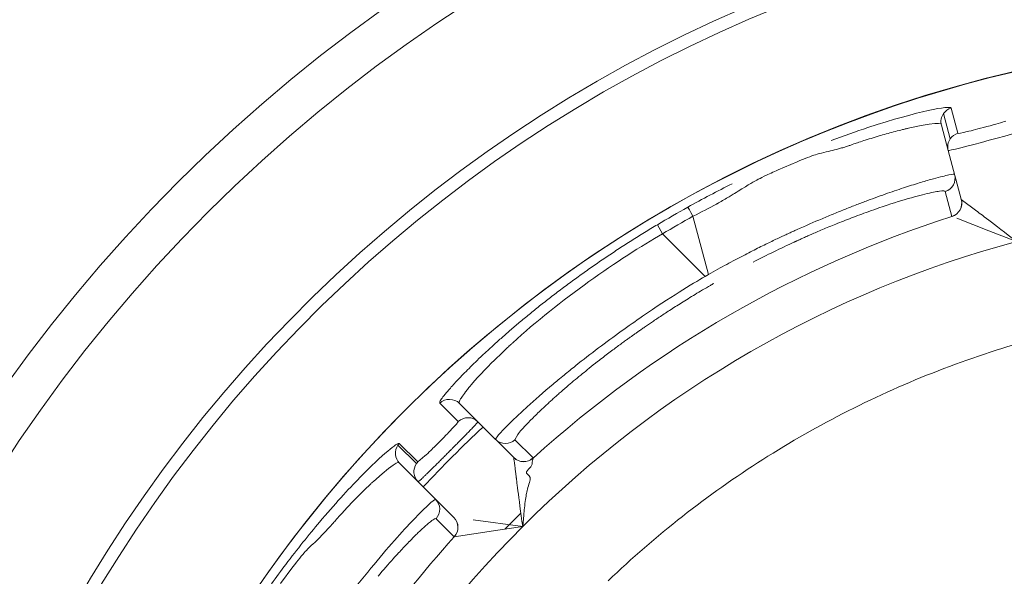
# Model space of a CAD drawing. Extents: x 0 to 283, y 0 to 196.
# Tile 20 of 30: x 225.54 to 229.03, y 107.71 to 109.68. Entities that reach past the tile are written whole.
import ezdxf

# ---------------------------------------------------------------- set-up
doc = ezdxf.new("R2010")
doc.units = 0
doc.layers.get('0').update_dxf_attribs({"linetype": 'CONTINUOUS'})
doc.layers.get('DEFPOINTS').update_dxf_attribs({"linetype": 'CONTINUOUS'})
doc.layers.add('TANGENT EDGES', color=7, linetype='CONTINUOUS', lineweight=0)
doc.layers.add('VISIBLE', color=255, linetype='CONTINUOUS', lineweight=0)
doc.styles.add('SANSSERIF', font='sanss___.ttf')
doc.dimstyles.new('ISO-25', dxfattribs={"dimtxt": 2.5, "dimasz": 2.5, "dimexe": 1.25, "dimexo": 1, "dimgap": 0.6, "dimtad": 1, "dimdec": 1, "dimzin": 9, "dimdsep": 46, "dimtxsty": 'SANSSERIF', "dimcen": 0.75, "dimadec": 1, "dimazin": 0, "dimtfac": 1, "dimtdec": 1, "dimtmove": 0, "dimatfit": 3, "dimfxl": 1, "dimarcsym": 0})
doc.dimstyles.new('ISO-25$4', dxfattribs={"dimtxt": 2.5, "dimasz": 2.5, "dimexe": 1.25, "dimexo": 1, "dimgap": 0.6, "dimtad": 1, "dimtih": 1, "dimtoh": 1, "dimdec": 1, "dimlfac": 4, "dimzin": 1, "dimdsep": 46, "dimtxsty": 'SANSSERIF', "dimcen": 0, "dimadec": 1, "dimazin": 0, "dimtfac": 1, "dimtdec": 1, "dimtofl": 0, "dimtmove": 0, "dimatfit": 3, "dimfxl": 1, "dimarcsym": 0})

# ---------------------------------------------------------------- blocks, each defined once
blk = doc.blocks.new('*D105')
at = {"color": 0, "lineweight": -2, "transparency": 16777216}
for p, q in [((244.1758, 109.7441), (227.7638, 112.0227)), ((276.2331, 109.7441), (244.1758, 109.7441))]:
    blk.add_line(p, q, dxfattribs=at)
at = {"color": 0, "transparency": 16777216}
blk.add_solid([(227.8784, 112.8481), (227.6492, 111.1972), (222.8113, 112.7102)], dxfattribs=at)
at = {"layer": 'DEFPOINTS', "color": 0, "transparency": 16777216}
for p in [(205.3785, 115.1306), (222.8113, 112.7102)]:
    blk.add_point(p, dxfattribs=at)
at = {"color": 0, "transparency": 16777216, "insert": (260.8045, 114.1745), "char_height": 5, "attachment_point": 5, "style": 'SANSSERIF'}
blk.add_mtext('R35.2 (2x)', dxfattribs=at)
blk = doc.blocks.new('*D112')
at = {"color": 0, "lineweight": -2, "transparency": 16777216}
for p, q in [((236.193, 113.8198), (239.0704, 117.9089)), ((233.3156, 109.7307), (226.8414, 100.5303)), ((192.8658, 52.2475), (223.964, 96.4412))]:
    blk.add_line(p, q, dxfattribs=at)
at = {"color": 0, "transparency": 16777216}
for points in [[(235.5115, 114.2994), (236.8745, 113.3402), (233.3156, 109.7307)], [(223.2825, 96.9208), (224.6455, 95.9617), (226.8414, 100.5303)]]:
    blk.add_solid(points, dxfattribs=at)
at = {"layer": 'DEFPOINTS', "color": 0, "transparency": 16777216}
for p in [(233.3156, 109.7307), (226.8414, 100.5303)]:
    blk.add_point(p, dxfattribs=at)
at = {"color": 0, "transparency": 16777216, "insert": (195.6717, 62.861), "char_height": 5, "attachment_point": 5, "rotation": 54.8667, "style": 'SANSSERIF'}
blk.add_mtext('∅22.5', dxfattribs=at)

msp = doc.modelspace()

# ---------------------------------------------------------------- linework, layer by layer
at = {"layer": 'TANGENT EDGES'}
for p, q in [((228.8349, 109.261), (228.8109, 109.3506)), ((228.8621, 109.2803), (228.8376, 109.3698)), ((228.8739, 109.0466), (228.874, 109.0464)), ((227.9792, 108.7807), (227.9241, 108.9865)), ((227.7983, 108.9567), (227.8163, 108.9243)), ((227.967, 108.7736), (227.8163, 108.9243)), ((227.9792, 108.7807), (227.967, 108.7736)), ((227.0928, 108.2589), (227.0276, 108.3248)), ((226.9452, 108.1101), (226.8796, 108.1757)), ((226.9502, 108.1162), (226.8842, 108.1814)), ((227.0127, 107.9842), (226.9961, 107.9725)), ((227.0789, 107.8508), (227.0143, 107.9152)), ((227.0789, 107.8508), (227.0791, 107.8507))]:
    msp.add_line(p, q, dxfattribs=at)
for centre, radius, start, end in [((230.0785, 105.1305), 4.9555, 90, 176.2396), ((230.0785, 105.1305), 4.4848, 0, 145), ((228.8519, 109.3219), 0.05, 145.0125, 194.9478), ((228.8759, 109.2323), 0.05, 106.0252, 145), ((228.8759, 109.2323), 0.05, 145, 195), ((228.8256, 109.0337), 0.05, 287.7863, 15), ((228.8258, 109.0335), 0.05, 287.7949, 15), ((230.0785, 105.1305), 3.8992, 105, 135), ((226.9205, 108.1471), 0.05, 145.0312, 224.948), ((227.2602, 108.2317), 0.05, 225.0123, 269.9889), ((227.3247, 108.1672), 0.05, 225, 312.2136), ((227.3248, 108.1669), 0.05, 225, 312.1871), ((226.9773, 107.9488), 0.05, 317.7589, 44.9605), ((230.0785, 105.1305), 3.8992, 135, 165), ((227.0418, 107.8843), 0.05, 317.8483, 44.9931), ((230.0785, 105.1305), 4.0491, 137.7949, 145)]:
    msp.add_arc(centre, radius, start, end, dxfattribs=at)
for centre, major_axis, ratio, start_param, end_param in [((227.9296, 108.9748), (-0.024, 0.0438), 0.015514, -1.30897, -0.033518), ((229.9053, 105.4304), (-3.6497, -2.1072), 0.965926, -1.585559, -1.556034), ((226.2277, 107.0761), (0.7868, 0.839), 0.035011, 0.005108, 0.099294), ((226.4394, 107.1372), (0.5772, 0.7725), 0.070001, 0.519887, 0.609543), ((226.4394, 107.1372), (0.5772, 0.7725), 0.070001, 0.609543, 0.657806), ((226.5002, 107.1478), (0.5148, 0.7484), 0.100375, 0.654005, 0.790535)]:
    msp.add_ellipse(centre, major_axis=major_axis, ratio=ratio, start_param=start_param, end_param=end_param, dxfattribs=at)
for points, knots in [([(228.4184, 109.2198), (228.4274, 109.2219), (228.4368, 109.2244), (228.4516, 109.2287), (228.4566, 109.2302), (228.4668, 109.2334), (228.4764, 109.2365), (228.4786, 109.2372), (228.4843, 109.2392), (228.4987, 109.2442), (228.5045, 109.2462), (228.5179, 109.2507), (228.5296, 109.2546), (228.551, 109.2616), (228.5723, 109.2681), (228.6061, 109.2779), (228.6234, 109.2827), (228.6492, 109.2894), (228.6577, 109.2915), (228.6705, 109.2946), (228.6747, 109.2956), (228.683, 109.2975), (228.6836, 109.2977), (228.8141, 109.3264), (228.803, 109.3112), (228.8036, 109.309)], [0.4375, 0.4375, 0.4375, 0.4375, 0.46875, 0.46875, 0.484375, 0.484375, 0.5, 0.5, 0.53125, 0.53125, 0.546875, 0.546875, 0.5625, 0.5625, 0.625, 0.625, 0.6875, 0.6875, 0.71875, 0.71875, 0.734375, 0.734375, 0.75, 0.75, 0.9999558, 0.9999558, 0.9999558, 0.9999558]), ([(227.0973, 108.3238), (227.0967, 108.3245), (227.096, 108.3255), (227.0969, 108.33), (227.0976, 108.332), (227.0996, 108.3361), (227.1004, 108.3376), (227.1024, 108.3411), (227.1043, 108.3441), (227.1085, 108.3506), (227.113, 108.3569), (227.1216, 108.3681), (227.1264, 108.3742), (227.132, 108.381), (227.1359, 108.3856), (227.1365, 108.3864), (227.1686, 108.4241), (227.2044, 108.4604), (227.2462, 108.5012), (227.2583, 108.5126), (227.2721, 108.5255), (227.2759, 108.5291), (227.2805, 108.5334), (227.2819, 108.5346), (227.2841, 108.5367), (227.2806, 108.5335), (227.4492, 108.6884), (227.6658, 108.8377), (227.8163, 108.9243)], [0, 0, 0, 0, 0.0625, 0.0625, 0.09375, 0.09375, 0.109375, 0.109375, 0.125, 0.125, 0.1875, 0.1875, 0.21875, 0.234375, 0.234375, 0.25, 0.25, 0.375, 0.375, 0.4375, 0.4375, 0.46875, 0.46875, 0.484375, 0.484375, 0.5, 0.5, 1, 1, 1, 1]), ([(227.967, 108.7736), (227.9196, 108.7458), (227.8422, 108.6986), (227.6969, 108.5989), (227.6438, 108.5609), (227.5624, 108.4994), (227.535, 108.4781), (227.4945, 108.4458), (227.4811, 108.435), (227.4546, 108.4133), (227.4377, 108.3991), (227.289, 108.2731), (227.2213, 108.1999), (227.2248, 108.1963)], [0, 0, 0, 0, 0.25, 0.25, 0.375, 0.375, 0.4375, 0.4375, 0.46875, 0.46875, 0.5, 0.5, 1, 1, 1, 1]), ([(227.0276, 108.3248), (227.0272, 108.3254), (227.0271, 108.3264), (227.0275, 108.3277), (227.0278, 108.329), (227.0285, 108.3307), (227.0296, 108.3327), (227.0307, 108.3347), (227.0322, 108.3371), (227.0341, 108.3399), (227.036, 108.3426), (227.0383, 108.3458), (227.041, 108.3492), (227.0436, 108.3527), (227.0467, 108.3565), (227.0502, 108.3607), (227.0537, 108.3649), (227.0575, 108.3695), (227.0618, 108.3743), (227.0661, 108.3792), (227.0708, 108.3845), (227.0759, 108.3901)], [0, 0, 0, 0, 0.0357143, 0.0357143, 0.0357143, 0.0714286, 0.0714286, 0.0714286, 0.1071429, 0.1071429, 0.1071429, 0.1428571, 0.1428571, 0.1428571, 0.1785714, 0.1785714, 0.1785714, 0.2142857, 0.2142857, 0.2142857, 0.25, 0.25, 0.25, 0.25]), ([(226.6386, 107.886), (226.6396, 107.8871), (226.6435, 107.8917), (226.6535, 107.9032), (226.6575, 107.9078), (226.6669, 107.9184), (226.6751, 107.9276), (226.6901, 107.9444), (226.7053, 107.9607), (226.7296, 107.986), (226.7422, 107.9988), (226.7612, 108.0175), (226.7676, 108.0237), (226.777, 108.0327), (226.7802, 108.0357), (226.7865, 108.0415), (226.7869, 108.0419), (226.8855, 108.132), (226.8835, 108.1134), (226.8852, 108.1117)], [0.5000011, 0.5000011, 0.5000011, 0.5000011, 0.53125, 0.53125, 0.546875, 0.546875, 0.5625, 0.5625, 0.625, 0.625, 0.6875, 0.6875, 0.71875, 0.71875, 0.734375, 0.734375, 0.75, 0.75, 0.9999558, 0.9999558, 0.9999558, 0.9999558])]:
    msp.add_open_spline(points, degree=3, knots=knots, dxfattribs=at)
msp.add_open_spline([(227.0276, 108.3248), (227.0463, 108.3425), (227.0791, 108.342), (227.0973, 108.3238)], degree=3, dxfattribs=at)
at = {"layer": 'VISIBLE'}
for p, q in [((228.8036, 109.309), (228.8036, 109.309)), ((228.8036, 109.309), (228.8276, 109.2194)), ((228.8276, 109.2194), (228.8739, 109.0466)), ((228.2259, 109.1507), (228.2933, 109.1798)), ((228.8408, 108.9861), (228.8172, 109.0742)), ((228.874, 109.0464), (228.9288, 109.0047)), ((228.8408, 108.9861), (228.841, 108.9859)), ((228.8582, 108.98), (228.9719, 108.9354)), ((228.9719, 108.9354), (229.0169, 108.9177)), ((229.0169, 108.9177), (229.0693, 108.8969)), ((227.1629, 108.2583), (227.0973, 108.3238)), ((227.1629, 108.2583), (227.2893, 108.1318)), ((227.2938, 108.1947), (227.3035, 108.2134)), ((227.2938, 108.1947), (227.3583, 108.1302)), ((226.975, 108.1374), (226.9502, 108.1162)), ((227.2894, 108.1316), (227.2893, 108.1318)), ((227.3583, 108.1299), (227.3583, 108.1302)), ((226.8852, 108.1117), (226.9508, 108.0461)), ((226.8852, 108.1117), (226.8852, 108.1117)), ((227.3502, 108.0988), (227.3423, 108.0909)), ((227.3549, 108.1089), (227.3502, 108.0988)), ((227.3547, 108.1157), (227.3545, 108.1123)), ((227.3545, 108.1123), (227.3549, 108.1089)), ((227.3583, 108.1299), (227.3547, 108.1157)), ((227.338, 108.0724), (227.344, 108.0674)), ((227.344, 108.0674), (227.3476, 108.0609)), ((226.9508, 108.0461), (227.0772, 107.9197)), ((226.9961, 107.9725), (226.9558, 107.9336)), ((227.0127, 107.9842), (227.0127, 107.9842)), ((227.2584, 107.8785), (227.3147, 107.9351)), ((227.325, 107.9278), (227.3213, 107.8877)), ((227.3269, 107.947), (227.325, 107.9278)), ((226.5962, 107.8419), (226.6386, 107.886)), ((227.0774, 107.9196), (227.0772, 107.9197)), ((227.0772, 107.9197), (227.0772, 107.9197)), ((227.0772, 107.9197), (227.0772, 107.9197)), ((227.3213, 107.8877), (227.1458, 107.9109)), ((227.2656, 107.8795), (227.3213, 107.8877)), ((227.0791, 107.8507), (227.2177, 107.8724)), ((227.2177, 107.8724), (227.2656, 107.8795)), ((226.4639, 107.6858), (226.5078, 107.7447))]:
    msp.add_line(p, q, dxfattribs=at)
for radius in [5.625, 5.475]:
    msp.add_circle((230.0785, 105.1305), radius, dxfattribs=at)
for centre, radius, start, end in [((230.0785, 105.1305), 5, 90, 176.2731), ((230.0785, 105.1305), 4.485, 0, 180), ((228.8518, 109.322), 0.0499, 106.5956, 145.0333), ((228.8519, 109.3219), 0.05, 194.9478, 194.9877), ((228.802, 109.1218), 0.05, 287.7465, 14.9982), ((230.0831, 105.1223), 4.4635, 119.199, 120.7904), ((230.0785, 105.1305), 4.0491, 107.7949, 132.2051), ((230.0785, 105.1305), 4.1737, 119.9045, 120.0956), ((230.0762, 105.1388), 3.5415, 99.9864, 111.2636), ((230.0746, 105.1382), 3.5415, 111.2364, 122.5136), ((227.1275, 108.2229), 0.05, 44.9962, 133.9651), ((230.0716, 105.1367), 4.2408, 132.9661, 137.0201), ((226.9206, 108.1469), 0.0502, 136.5369, 144.876), ((227.2602, 108.2316), 0.05, 269.9914, 312.2632), ((226.9205, 108.1471), 0.05, 224.948, 224.9879), ((226.9861, 108.0815), 0.05, 145, 225), ((226.9861, 108.0815), 0.05, 136.025, 145), ((230.0732, 105.1373), 3.5415, 122.4864, 133.7636), ((226.9773, 107.9488), 0.05, 44.9605, 44.9982), ((227.0421, 107.8842), 0.05, 317.7949, 45)]:
    msp.add_arc(centre, radius, start, end, dxfattribs=at)
for centre, major_axis, ratio, start_param, end_param in [((227.8328, 108.7868), (1.0178, 0.3476), 0.025088, 0.193013, 0.377664), ((227.8528, 108.8003), (0.9975, 0.3344), 0.022988, -0.000811, 0.194091), ((227.8624, 108.729), (0.9545, 0.3447), 0.043182, 0.187689, 0.375487), ((227.7961, 108.7545), (1.0211, 0.3197), 0.035378, 0.001485, 0.187021), ((227.9593, 108.6743), (0.8544, 0.3891), 0.085523, 0.565198, 0.765422), ((227.9309, 108.7114), (0.8819, 0.3591), 0.058779, 0.371684, 0.567779), ((228.078, 108.5927), (0.7504, 0.4234), 0.20425, 1.182049, 1.378483), ((228.0342, 108.6599), (-0.7018, -0.4565), 0.125762, -0.860083, -0.808097), ((228.0517, 108.6834), (-0.7297, -0.4861), 0.114498, -0.808968, -0.758541), ((227.0208, 108.1857), (0.0739, 0.075), 0.029173, -1.14064, -0.765411), ((227.0247, 108.1902), (0.0682, 0.0685), 0.033351, -0.762043, -0.375301), ((228.0646, 108.8435), (-0.77, -0.6485), 0.043389, -0.381732, -0.192908), ((227.0217, 108.1889), (0.0706, 0.0706), 0.044788, 4.741115, 5.135786), ((227.0208, 108.1881), (0.0739, 0.0739), 0.043834, 4.323113, 4.751381), ((227.0192, 108.1847), (-0.0679, -0.0674), 0.03436, 0.828287, 1.183823), ((226.3434, 107.157), (0.6705, 0.758), 0.038037, 0.099781, 0.237986)]:
    msp.add_ellipse(centre, major_axis=major_axis, ratio=ratio, start_param=start_param, end_param=end_param, dxfattribs=at)
for points in [[(228.8376, 109.3698), (228.8334, 109.3793), (228.7253, 109.3603), (228.5428, 109.3005)], [(228.5428, 109.3005), (228.5016, 109.287), (228.4581, 109.2716), (228.4127, 109.2545)], [(228.8942, 109.2863), (228.8756, 109.282), (228.8628, 109.2794), (228.8621, 109.2803)], [(228.3577, 109.2046), (228.3729, 109.2092), (228.4004, 109.2155), (228.4184, 109.2198)], [(228.2933, 109.1798), (228.3182, 109.1902), (228.3432, 109.2002), (228.3577, 109.2046)], [(228.0837, 109.075), (228.1233, 109.1001), (228.1401, 109.1097), (228.1554, 109.1177)], [(228.0624, 109.1014), (228.0104, 109.0755), (227.9579, 109.0479), (227.9056, 109.0186)], [(227.9241, 108.9865), (227.9536, 109.0011), (227.9814, 109.0154), (228.0074, 109.0298)], [(228.9288, 109.0047), (228.9367, 108.9989), (228.9884, 108.9603), (229.0693, 108.8969)], [(226.8842, 108.1814), (226.8811, 108.1837), (226.8666, 108.1744), (226.8432, 108.1547)], [(226.8432, 108.1547), (226.8189, 108.1343), (226.7852, 108.1027), (226.7449, 108.0613)], [(226.7449, 108.0613), (226.7032, 108.0186), (226.6545, 107.9653), (226.602, 107.903)], [(227.3423, 108.0909), (227.3359, 108.0842), (227.3308, 108.0773), (227.338, 108.0724)], [(227.3476, 108.0609), (227.3486, 108.0566), (227.3479, 108.0511), (227.3451, 108.0431)], [(227.3451, 108.0431), (227.3395, 108.0265), (227.3359, 108.012), (227.3339, 108.0003)], [(227.3339, 108.0003), (227.3318, 107.9886), (227.3286, 107.9649), (227.3269, 107.947)], [(226.9558, 107.9336), (226.9221, 107.8994), (226.8725, 107.8456), (226.8164, 107.779)], [(226.602, 107.903), (226.5637, 107.8576), (226.5234, 107.8075), (226.4824, 107.7531)], [(226.5512, 107.7984), (226.562, 107.8099), (226.5827, 107.8292), (226.5962, 107.8419)], [(226.5078, 107.7447), (226.5242, 107.7662), (226.5408, 107.7873), (226.5512, 107.7984)], [(226.4824, 107.7531), (226.4655, 107.7308), (226.4486, 107.7078), (226.4315, 107.6841)]]:
    msp.add_open_spline(points, degree=3, dxfattribs=at)
for points, knots in [([(229.0318, 109.3234), (229.0318, 109.3234), (229.0318, 109.3234), (229.0174, 109.3189), (228.9967, 109.3127), (228.9643, 109.304)], [-0.7500263, -0.7500263, -0.7500263, -0.7500263, -0.75, -0.75, -0.5000049, -0.5000049, -0.5000049, -0.5000049]), ([(228.8276, 109.2194), (228.8281, 109.2177), (228.8972, 109.2353), (229.0489, 109.2759), (229.1178, 109.2953), (229.1174, 109.297)], [0, 0, 0, 0, 0.5, 0.5, 1, 1, 1, 1]), ([(228.9643, 109.304), (228.9319, 109.2952), (228.9128, 109.2906), (228.8942, 109.2863), (228.8942, 109.2863), (228.8942, 109.2863)], [-0.5000049, -0.5000049, -0.5000049, -0.5000049, -0.25, -0.25, -0.2499715, -0.2499715, -0.2499715, -0.2499715]), ([(228.1554, 109.1177), (228.163, 109.1217), (228.1727, 109.1265), (228.1963, 109.1376), (228.2195, 109.148), (228.2259, 109.1507)], [0.18750003, 0.18750003, 0.18750003, 0.18750003, 0.21875, 0.21875, 0.25000002, 0.25000002, 0.25000002, 0.25000002]), ([(228.7757, 109.1194), (228.7625, 109.1158), (228.7476, 109.1114), (228.731, 109.1064), (228.7228, 109.1039), (228.7141, 109.1013), (228.705, 109.0984), (228.696, 109.0955), (228.6865, 109.0925), (228.6767, 109.0893), (228.6668, 109.0861), (228.6566, 109.0827), (228.646, 109.0791), (228.6353, 109.0755), (228.6243, 109.0717), (228.613, 109.0678), (228.6016, 109.0638), (228.5898, 109.0596), (228.5777, 109.0552)], [0.25, 0.25, 0.25, 0.25, 0.3214286, 0.3214286, 0.3214286, 0.3571429, 0.3571429, 0.3571429, 0.3928571, 0.3928571, 0.3928571, 0.4285714, 0.4285714, 0.4285714, 0.4642857, 0.4642857, 0.4642857, 0.5, 0.5, 0.5, 0.5]), ([(228.0074, 109.0298), (228.008, 109.0301), (228.0086, 109.0305), (228.0226, 109.0382), (228.0354, 109.0456), (228.0602, 109.0603), (228.0639, 109.0624), (228.0837, 109.075)], [0.06098538, 0.06098538, 0.06098538, 0.06098538, 0.0625, 0.0625, 0.09375, 0.09375, 0.125, 0.125, 0.125, 0.125]), ([(228.5777, 109.0552), (228.566, 109.051), (228.554, 109.0466), (228.5417, 109.042), (228.5355, 109.0397), (228.5293, 109.0373), (228.523, 109.0349), (228.5166, 109.0325), (228.5103, 109.0301), (228.5038, 109.0276), (228.4973, 109.0251), (228.4908, 109.0225), (228.4842, 109.02), (228.4776, 109.0174), (228.471, 109.0147), (228.4643, 109.012), (228.4508, 109.0067), (228.4371, 109.0011), (228.4232, 108.9954), (228.4093, 108.9897), (228.3952, 108.9838), (228.3809, 108.9778), (228.3522, 108.9657), (228.3228, 108.9529), (228.2928, 108.9395)], [0.5, 0.5, 0.5, 0.5, 0.5357143, 0.5357143, 0.5357143, 0.5535714, 0.5535714, 0.5535714, 0.5714286, 0.5714286, 0.5714286, 0.5892857, 0.5892857, 0.5892857, 0.6071429, 0.6071429, 0.6071429, 0.6428571, 0.6428571, 0.6428571, 0.6785714, 0.6785714, 0.6785714, 0.75, 0.75, 0.75, 0.75]), ([(228.2824, 108.895), (228.2827, 108.8951), (228.283, 108.8953), (228.2833, 108.8954), (228.2836, 108.8956), (228.284, 108.8957), (228.2844, 108.8959), (228.2848, 108.8961), (228.2852, 108.8963), (228.2856, 108.8965), (228.286, 108.8967), (228.2865, 108.8969), (228.287, 108.8971), (228.2875, 108.8973), (228.288, 108.8976), (228.2885, 108.8978), (228.2891, 108.8981), (228.2896, 108.8983), (228.2902, 108.8986), (228.2914, 108.8991), (228.2927, 108.8997), (228.2941, 108.9004), (228.2955, 108.901), (228.297, 108.9017), (228.2986, 108.9024), (228.3002, 108.9031), (228.3019, 108.9039), (228.3037, 108.9047), (228.3056, 108.9056), (228.3075, 108.9064), (228.3095, 108.9073), (228.3115, 108.9082), (228.3136, 108.9092), (228.3159, 108.9102), (228.3203, 108.9122), (228.3252, 108.9143), (228.3304, 108.9166), (228.3331, 108.9178), (228.3358, 108.919), (228.3386, 108.9202), (228.3414, 108.9215), (228.3443, 108.9228), (228.3474, 108.9241), (228.3534, 108.9267), (228.3598, 108.9295), (228.3666, 108.9324), (228.3734, 108.9353), (228.3805, 108.9383), (228.388, 108.9415), (228.3955, 108.9446), (228.4033, 108.9479), (228.4115, 108.9513), (228.4196, 108.9546), (228.4281, 108.9581), (228.4368, 108.9616), (228.4455, 108.9651), (228.4546, 108.9687), (228.4638, 108.9724), (228.4731, 108.976), (228.4826, 108.9797), (228.4923, 108.9834), (228.5117, 108.9908), (228.5319, 108.9982), (228.5524, 109.0055)], [0.25, 0.25, 0.25, 0.25, 0.2544643, 0.2544643, 0.2544643, 0.2589286, 0.2589286, 0.2589286, 0.2633929, 0.2633929, 0.2633929, 0.2678571, 0.2678571, 0.2678571, 0.2723214, 0.2723214, 0.2723214, 0.2767857, 0.2767857, 0.2767857, 0.2857143, 0.2857143, 0.2857143, 0.2946429, 0.2946429, 0.2946429, 0.3035714, 0.3035714, 0.3035714, 0.3125, 0.3125, 0.3125, 0.3214286, 0.3214286, 0.3214286, 0.3392857, 0.3392857, 0.3392857, 0.3482143, 0.3482143, 0.3482143, 0.3571429, 0.3571429, 0.3571429, 0.375, 0.375, 0.375, 0.3928571, 0.3928571, 0.3928571, 0.4107143, 0.4107143, 0.4107143, 0.4285714, 0.4285714, 0.4285714, 0.4464286, 0.4464286, 0.4464286, 0.4642857, 0.4642857, 0.4642857, 0.5, 0.5, 0.5, 0.5]), ([(227.4921, 108.7536), (227.5058, 108.7637), (227.5196, 108.7737), (227.5336, 108.7837), (227.5475, 108.7937), (227.5616, 108.8036), (227.5758, 108.8135), (227.59, 108.8233), (227.6043, 108.8331), (227.6188, 108.8429), (227.6332, 108.8526), (227.6478, 108.8623), (227.6625, 108.8719), (227.6772, 108.8815), (227.692, 108.8911), (227.707, 108.9006), (227.722, 108.9101), (227.737, 108.9195), (227.7523, 108.9288), (227.7675, 108.9382), (227.7828, 108.9475), (227.7983, 108.9567)], [0.75, 0.75, 0.75, 0.75, 0.7857143, 0.7857143, 0.7857143, 0.8214286, 0.8214286, 0.8214286, 0.8571429, 0.8571429, 0.8571429, 0.8928571, 0.8928571, 0.8928571, 0.9285714, 0.9285714, 0.9285714, 0.9642857, 0.9642857, 0.9642857, 1, 1, 1, 1]), ([(228.2928, 108.9395), (228.2892, 108.9379), (228.2852, 108.9361), (228.281, 108.9342), (228.2789, 108.9333), (228.2768, 108.9323), (228.2746, 108.9313), (228.2723, 108.9303), (228.27, 108.9292), (228.2677, 108.9281), (228.2629, 108.926), (228.2579, 108.9236), (228.2527, 108.9212), (228.2474, 108.9188), (228.2419, 108.9162), (228.2361, 108.9134), (228.2302, 108.9107), (228.2241, 108.9078), (228.2178, 108.9048), (228.2114, 108.9017), (228.2048, 108.8985), (228.1978, 108.8952), (228.1909, 108.8918), (228.1837, 108.8883), (228.1762, 108.8846), (228.1688, 108.881), (228.161, 108.8771), (228.153, 108.8731), (228.1449, 108.8691), (228.1366, 108.8649), (228.128, 108.8605), (228.1194, 108.8562), (228.1106, 108.8516), (228.1014, 108.8469), (228.0923, 108.8421), (228.0829, 108.8372), (228.0732, 108.8321), (228.0636, 108.827), (228.0536, 108.8217), (228.0434, 108.8162), (228.023, 108.8052), (228.0016, 108.7933), (227.9792, 108.7807)], [0.75, 0.75, 0.75, 0.75, 0.7678571, 0.7678571, 0.7678571, 0.7767857, 0.7767857, 0.7767857, 0.7857143, 0.7857143, 0.7857143, 0.8035714, 0.8035714, 0.8035714, 0.8214286, 0.8214286, 0.8214286, 0.8392857, 0.8392857, 0.8392857, 0.8571429, 0.8571429, 0.8571429, 0.875, 0.875, 0.875, 0.8928571, 0.8928571, 0.8928571, 0.9107143, 0.9107143, 0.9107143, 0.9285714, 0.9285714, 0.9285714, 0.9464286, 0.9464286, 0.9464286, 0.9642857, 0.9642857, 0.9642857, 1, 1, 1, 1]), ([(227.237, 108.5472), (227.2471, 108.5562), (227.2574, 108.5653), (227.268, 108.5746), (227.2787, 108.5838), (227.2896, 108.5932), (227.3008, 108.6027), (227.312, 108.6122), (227.3235, 108.6219), (227.3354, 108.6316), (227.3472, 108.6414), (227.3593, 108.6512), (227.3717, 108.6612), (227.3842, 108.6712), (227.3969, 108.6813), (227.41, 108.6914), (227.423, 108.7016), (227.4364, 108.7119), (227.4501, 108.7223), (227.4638, 108.7326), (227.4778, 108.7431), (227.4921, 108.7536)], [0.5, 0.5, 0.5, 0.5, 0.5357143, 0.5357143, 0.5357143, 0.5714286, 0.5714286, 0.5714286, 0.6071429, 0.6071429, 0.6071429, 0.6428571, 0.6428571, 0.6428571, 0.6785714, 0.6785714, 0.6785714, 0.7142857, 0.7142857, 0.7142857, 0.75, 0.75, 0.75, 0.75]), ([(227.708, 108.5623), (227.7092, 108.5632), (227.7105, 108.5641), (227.7118, 108.5651), (227.7132, 108.566), (227.7145, 108.567), (227.7159, 108.568), (227.7188, 108.57), (227.7218, 108.5722), (227.725, 108.5744), (227.7283, 108.5767), (227.7317, 108.5791), (227.7353, 108.5816), (227.7389, 108.5841), (227.7427, 108.5868), (227.7467, 108.5896), (227.7507, 108.5923), (227.7549, 108.5953), (227.7593, 108.5983), (227.7637, 108.6013), (227.7683, 108.6045), (227.7732, 108.6078), (227.778, 108.611), (227.783, 108.6145), (227.7883, 108.618), (227.7935, 108.6215), (227.799, 108.6252), (227.8047, 108.629), (227.8104, 108.6327), (227.8163, 108.6367), (227.8224, 108.6407), (227.8285, 108.6447), (227.8349, 108.6489), (227.8415, 108.6531), (227.848, 108.6574), (227.8549, 108.6618), (227.8619, 108.6663), (227.8689, 108.6708), (227.8762, 108.6754), (227.8837, 108.6801), (227.8913, 108.6848), (227.899, 108.6897), (227.907, 108.6946), (227.915, 108.6995), (227.9233, 108.7046), (227.9317, 108.7097), (227.9487, 108.72), (227.9667, 108.7306), (227.9856, 108.7416)], [0.75, 0.75, 0.75, 0.75, 0.7578125, 0.7578125, 0.7578125, 0.765625, 0.765625, 0.765625, 0.78125, 0.78125, 0.78125, 0.796875, 0.796875, 0.796875, 0.8125, 0.8125, 0.8125, 0.828125, 0.828125, 0.828125, 0.84375, 0.84375, 0.84375, 0.859375, 0.859375, 0.859375, 0.875, 0.875, 0.875, 0.890625, 0.890625, 0.890625, 0.90625, 0.90625, 0.90625, 0.921875, 0.921875, 0.921875, 0.9375, 0.9375, 0.9375, 0.953125, 0.953125, 0.953125, 0.96875, 0.96875, 0.96875, 1, 1, 1, 1]), ([(227.5328, 108.429), (227.5474, 108.4409), (227.5651, 108.4551), (227.5864, 108.4717), (227.6006, 108.4828), (227.6141, 108.4931), (227.6266, 108.5026), (227.6391, 108.512), (227.6506, 108.5206), (227.6609, 108.5282), (227.6661, 108.532), (227.6709, 108.5356), (227.6755, 108.5389), (227.6801, 108.5423), (227.6843, 108.5454), (227.6883, 108.5482), (227.6922, 108.551), (227.6958, 108.5537), (227.6991, 108.556), (227.7024, 108.5584), (227.7054, 108.5605), (227.708, 108.5623)], [0.5625, 0.5625, 0.5625, 0.5625, 0.625, 0.625, 0.625, 0.65625, 0.65625, 0.65625, 0.6875, 0.6875, 0.6875, 0.703125, 0.703125, 0.703125, 0.71875, 0.71875, 0.71875, 0.734375, 0.734375, 0.734375, 0.75, 0.75, 0.75, 0.75]), ([(227.0759, 108.3901), (227.0809, 108.3956), (227.0863, 108.4014), (227.0921, 108.4076), (227.0979, 108.4137), (227.1041, 108.4201), (227.1106, 108.4268), (227.1171, 108.4335), (227.124, 108.4404), (227.1313, 108.4477), (227.1385, 108.4549), (227.1462, 108.4624), (227.1542, 108.4702), (227.1622, 108.478), (227.1706, 108.486), (227.1794, 108.4944), (227.1882, 108.5027), (227.1974, 108.5112), (227.207, 108.52), (227.2166, 108.5288), (227.2266, 108.5379), (227.237, 108.5472)], [0.25, 0.25, 0.25, 0.25, 0.2857143, 0.2857143, 0.2857143, 0.3214286, 0.3214286, 0.3214286, 0.3571429, 0.3571429, 0.3571429, 0.3928571, 0.3928571, 0.3928571, 0.4285714, 0.4285714, 0.4285714, 0.4642857, 0.4642857, 0.4642857, 0.5, 0.5, 0.5, 0.5]), ([(227.3396, 108.2541), (227.3486, 108.2635), (227.359, 108.274), (227.3707, 108.2854), (227.3766, 108.2911), (227.3828, 108.297), (227.3893, 108.3032), (227.3959, 108.3094), (227.4027, 108.3158), (227.4099, 108.3225), (227.4135, 108.3258), (227.4172, 108.3292), (227.421, 108.3326), (227.4248, 108.336), (227.4286, 108.3395), (227.4326, 108.3431), (227.4365, 108.3466), (227.4405, 108.3502), (227.4446, 108.3538), (227.4487, 108.3575), (227.4529, 108.3612), (227.4572, 108.3649), (227.4657, 108.3724), (227.4746, 108.3802), (227.4838, 108.388)], [0.25, 0.25, 0.25, 0.25, 0.3214286, 0.3214286, 0.3214286, 0.3571429, 0.3571429, 0.3571429, 0.3928571, 0.3928571, 0.3928571, 0.4107143, 0.4107143, 0.4107143, 0.4285714, 0.4285714, 0.4285714, 0.4464286, 0.4464286, 0.4464286, 0.4642857, 0.4642857, 0.4642857, 0.5, 0.5, 0.5, 0.5]), ([(226.9508, 108.0461), (226.9511, 108.046), (226.9523, 108.0468), (226.9546, 108.0487), (226.9557, 108.0496), (226.9571, 108.0508), (226.9586, 108.0522), (226.9594, 108.0529), (226.9603, 108.0537), (226.9612, 108.0545), (226.962, 108.0553), (226.963, 108.0562), (226.964, 108.0571), (226.966, 108.059), (226.9681, 108.061), (226.9705, 108.0632), (226.9728, 108.0655), (226.9754, 108.0679), (226.978, 108.0704), (226.9807, 108.073), (226.9835, 108.0757), (226.9865, 108.0786), (226.9895, 108.0815), (226.9926, 108.0845), (226.9958, 108.0877), (226.999, 108.0908), (227.0023, 108.0941), (227.0057, 108.0974), (227.0091, 108.1008), (227.0126, 108.1043), (227.0162, 108.1078), (227.0198, 108.1114), (227.0234, 108.115), (227.0271, 108.1187), (227.0308, 108.1224), (227.0346, 108.1262), (227.0383, 108.13), (227.0421, 108.1338), (227.0459, 108.1376), (227.0498, 108.1414), (227.0517, 108.1434), (227.0536, 108.1453), (227.0555, 108.1473), (227.0574, 108.1492), (227.0593, 108.1511), (227.0612, 108.1531), (227.0617, 108.1536), (227.0623, 108.1541), (227.0628, 108.1546), (227.0633, 108.1552), (227.0639, 108.1557), (227.0644, 108.1563), (227.065, 108.1569), (227.0656, 108.1575), (227.0662, 108.1581), (227.0668, 108.1587), (227.0674, 108.1593), (227.068, 108.1599), (227.0693, 108.1612), (227.0706, 108.1626), (227.072, 108.164), (227.0734, 108.1654), (227.0749, 108.1668), (227.0764, 108.1684), (227.0794, 108.1714), (227.0827, 108.1747), (227.0862, 108.1782), (227.0879, 108.18), (227.0897, 108.1818), (227.0916, 108.1837), (227.0934, 108.1855), (227.0953, 108.1875), (227.0973, 108.1894), (227.0992, 108.1914), (227.1012, 108.1934), (227.1032, 108.1954), (227.1052, 108.1974), (227.1073, 108.1995), (227.1094, 108.2016), (227.1114, 108.2037), (227.1135, 108.2058), (227.1156, 108.208), (227.1178, 108.2101), (227.1199, 108.2123), (227.122, 108.2145), (227.1262, 108.2188), (227.1305, 108.2231), (227.1346, 108.2273), (227.1369, 108.2297), (227.139, 108.2319), (227.141, 108.2339), (227.1429, 108.236), (227.1447, 108.2378), (227.1463, 108.2395), (227.148, 108.2412), (227.1494, 108.2427), (227.1507, 108.2441), (227.152, 108.2455), (227.1532, 108.2468), (227.1542, 108.2479), (227.1553, 108.249), (227.1562, 108.25), (227.157, 108.2509), (227.1578, 108.2518), (227.1585, 108.2525), (227.1591, 108.2532), (227.1602, 108.2545), (227.161, 108.2555), (227.1616, 108.2562), (227.1619, 108.2565), (227.1621, 108.2568), (227.1623, 108.257), (227.1624, 108.2572), (227.1626, 108.2574), (227.1626, 108.2576), (227.1627, 108.2577), (227.1628, 108.2578), (227.1628, 108.2579), (227.1629, 108.258), (227.1629, 108.2581), (227.1629, 108.2581), (227.1629, 108.2581), (227.1629, 108.2581), (227.1629, 108.2582), (227.1629, 108.2582), (227.1629, 108.2582), (227.1629, 108.2582), (227.1629, 108.2582), (227.1629, 108.2582), (227.1629, 108.2582), (227.1629, 108.2582), (227.1629, 108.2582), (227.1629, 108.2582), (227.1629, 108.2582), (227.1629, 108.2582), (227.1629, 108.2582)], [0, 0, 0, 0, 0.0714286, 0.0714286, 0.0714286, 0.1071429, 0.1071429, 0.1071429, 0.125, 0.125, 0.125, 0.1428571, 0.1428571, 0.1428571, 0.1785714, 0.1785714, 0.1785714, 0.2142857, 0.2142857, 0.2142857, 0.25, 0.25, 0.25, 0.2857143, 0.2857143, 0.2857143, 0.3214286, 0.3214286, 0.3214286, 0.3571429, 0.3571429, 0.3571429, 0.3928571, 0.3928571, 0.3928571, 0.4285714, 0.4285714, 0.4285714, 0.4642857, 0.4642857, 0.4642857, 0.4821429, 0.4821429, 0.4821429, 0.5, 0.5, 0.5, 0.5089286, 0.5089286, 0.5089286, 0.5178571, 0.5178571, 0.5178571, 0.5267857, 0.5267857, 0.5267857, 0.5357143, 0.5357143, 0.5357143, 0.5535714, 0.5535714, 0.5535714, 0.5714286, 0.5714286, 0.5714286, 0.6071429, 0.6071429, 0.6071429, 0.625, 0.625, 0.625, 0.6428571, 0.6428571, 0.6428571, 0.6607143, 0.6607143, 0.6607143, 0.6785714, 0.6785714, 0.6785714, 0.6964286, 0.6964286, 0.6964286, 0.7142857, 0.7142857, 0.7142857, 0.75, 0.75, 0.75, 0.7678571, 0.7678571, 0.7678571, 0.7857143, 0.7857143, 0.7857143, 0.8035714, 0.8035714, 0.8035714, 0.8214286, 0.8214286, 0.8214286, 0.8392857, 0.8392857, 0.8392857, 0.8571429, 0.8571429, 0.8571429, 0.8928571, 0.8928571, 0.8928571, 0.9107143, 0.9107143, 0.9107143, 0.9285714, 0.9285714, 0.9285714, 0.9464286, 0.9464286, 0.9464286, 0.9642857, 0.9642857, 0.9642857, 0.9732143, 0.9732143, 0.9732143, 0.9821429, 0.9821429, 0.9821429, 0.9910714, 0.9910714, 0.9910714, 0.9955357, 0.9955357, 0.9955357, 1, 1, 1, 1]), ([(227.0928, 108.2589), (227.0928, 108.2589), (227.0928, 108.2589), (227.0928, 108.2589), (227.0928, 108.2589), (227.0928, 108.2589), (227.0928, 108.2588), (227.0928, 108.2588), (227.0928, 108.2588), (227.0928, 108.2588), (227.0928, 108.2588), (227.0929, 108.2588), (227.0929, 108.2588), (227.0929, 108.2588), (227.0929, 108.2588), (227.0929, 108.2588), (227.0929, 108.2588), (227.0929, 108.2587), (227.0929, 108.2587), (227.0929, 108.2587), (227.0929, 108.2586), (227.0928, 108.2585), (227.0928, 108.2583), (227.0927, 108.2582), (227.0926, 108.2579), (227.0924, 108.2577), (227.0922, 108.2574), (227.092, 108.257), (227.0914, 108.2562), (227.0905, 108.255), (227.089, 108.2532)], [-0.9999722, -0.9999722, -0.9999722, -0.9999722, -0.9955089, -0.9955089, -0.9955089, -0.9910456, -0.9910456, -0.9910456, -0.9865823, -0.9865823, -0.9865823, -0.982119, -0.982119, -0.982119, -0.9731924, -0.9731924, -0.9731924, -0.9642659, -0.9642659, -0.9642659, -0.9464127, -0.9464127, -0.9464127, -0.9285595, -0.9285595, -0.9285595, -0.9107063, -0.9107063, -0.9107063, -0.875, -0.875, -0.875, -0.875]), ([(227.3213, 107.8877), (227.3141, 107.9386), (227.3081, 107.9849), (227.3024, 108.0289), (227.301, 108.0399), (227.2995, 108.0519), (227.2991, 108.0551), (227.2985, 108.0602), (227.299, 108.0555), (227.2946, 108.0943), (227.2938, 108.1031), (227.2905, 108.1239), (227.2896, 108.1305), (227.2894, 108.1316)], [0, 0, 0, 0, 0.25, 0.25, 0.375, 0.375, 0.4375, 0.4375, 0.5, 0.5, 0.75, 0.75, 1, 1, 1, 1]), ([(226.9134, 107.8277), (226.9146, 107.829), (226.9159, 107.8303), (226.9172, 107.8317), (226.9179, 107.8324), (226.9186, 107.8331), (226.9193, 107.8338), (226.92, 107.8345), (226.9207, 107.8353), (226.9214, 107.836), (226.9229, 107.8375), (226.9244, 107.8391), (226.926, 107.8407), (226.9276, 107.8423), (226.9292, 107.844), (226.9309, 107.8457), (226.9325, 107.8474), (226.9343, 107.8491), (226.936, 107.8509), (226.9378, 107.8527), (226.9396, 107.8545), (226.9415, 107.8563), (226.9433, 107.8581), (226.9452, 107.86), (226.9471, 107.8619), (226.949, 107.8637), (226.951, 107.8656), (226.9529, 107.8675), (226.9569, 107.8713), (226.9609, 107.8751), (226.9649, 107.8789), (226.9729, 107.8863), (226.9809, 107.8935), (226.9882, 107.8996)], [0.5, 0.5, 0.5, 0.5, 0.5178571, 0.5178571, 0.5178571, 0.5267857, 0.5267857, 0.5267857, 0.5357143, 0.5357143, 0.5357143, 0.5535714, 0.5535714, 0.5535714, 0.5714286, 0.5714286, 0.5714286, 0.5892857, 0.5892857, 0.5892857, 0.6071429, 0.6071429, 0.6071429, 0.625, 0.625, 0.625, 0.6428571, 0.6428571, 0.6428571, 0.6785714, 0.6785714, 0.6785714, 0.75, 0.75, 0.75, 0.75]), ([(226.8164, 107.779), (226.7884, 107.7458), (226.758, 107.7084), (226.7103, 107.6473), (226.686, 107.6155), (226.6611, 107.5821), (226.6444, 107.5595), (226.6317, 107.542), (226.6276, 107.5364)], [0.5, 0.5, 0.5, 0.5, 0.625, 0.625, 0.6875, 0.71875, 0.71875, 0.75, 0.75, 0.75, 0.75])]:
    msp.add_open_spline(points, degree=3, knots=knots, dxfattribs=at)

# ---------------------------------------------------------------- dimensions: what is measured, and where the dimension line sits
dim = msp.add_radius_dim(center=(205.3785, 115.1306), mpoint=(222.8113, 112.7102), dimstyle='ISO-25$4', override={"dimscale": 2, "dimlfac": 2, "dimpost": ' (2x)'})
dim.commit()
dim.dimension.update_dxf_attribs({"geometry": '*D105', "text_midpoint": (244.1758, 109.7441), "dimtype": 164})
dim = msp.add_diameter_dim_2p(p1=(233.3156, 109.7307), p2=(226.8414, 100.5303), dimstyle='ISO-25', override={"dimscale": 2, "dimlfac": 2, "dimdsep": 46, "dimtxsty": 'SANSSERIF'})
dim.commit()
dim.dimension.update_dxf_attribs({"geometry": '*D112', "text_midpoint": (198.7901, 60.6666), "dimtype": 163})

doc.saveas('drawing.dxf')
